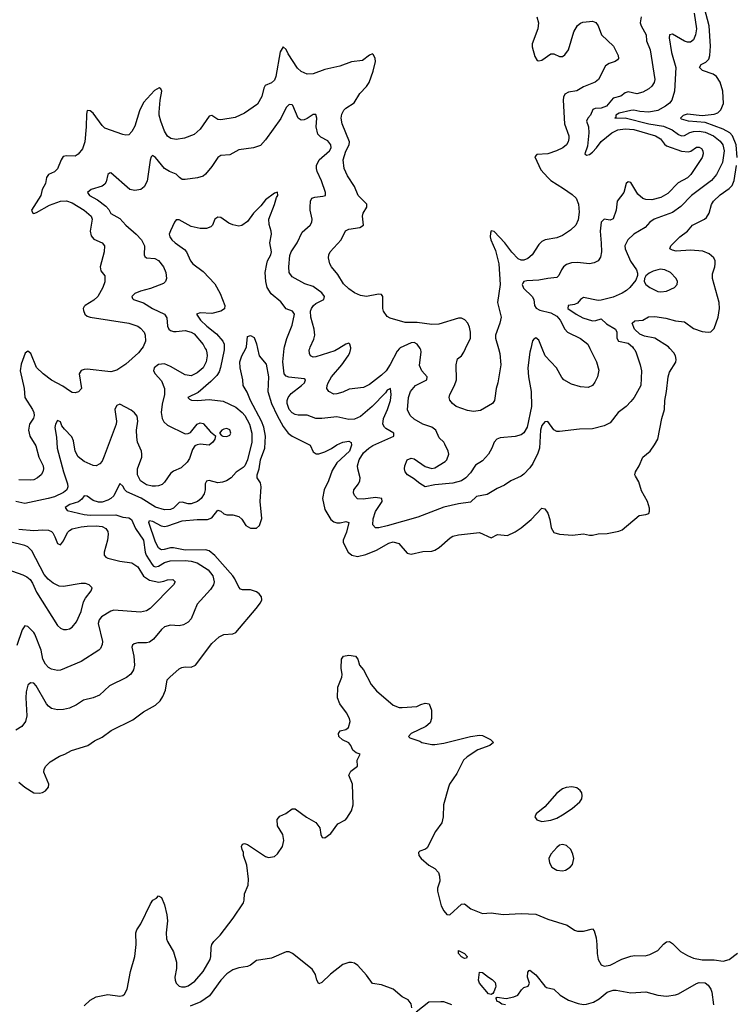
# Model space of a CAD drawing. Header units: inches. Extents: x 1603819 to 1745079, y 385938 to 533966.
# Tile 147 of 256: x 1632596 to 1637419, y 455588 to 462212. Entities that reach past the tile are written whole.
import ezdxf

# ---------------------------------------------------------------- set-up
doc = ezdxf.new("R2010")
doc.units = ezdxf.units.IN
doc.header["$MEASUREMENT"] = 0
doc.layers.add('B6435', color=7, linetype='Continuous')
doc.layers.add('B6436', color=7, linetype='Continuous')

msp = doc.modelspace()

# ---------------------------------------------------------------- linework, layer by layer
at = {"layer": 'B6435', "color": 5}
for points, elevation in [([(1633845.2, 460000), (1633850, 459991.3), (1633855.5, 459970), (1633856.8, 459950), (1633850, 459910.5), (1633830, 459870.2), (1633790, 459835.2), (1633750, 459816), (1633710, 459823.8), (1633610, 459879.8), (1633570, 459895.8), (1633530, 459892.8), (1633502, 459870), (1633496.8, 459850), (1633507.3, 459830), (1633550, 459782.6), (1633569.8, 459730), (1633569.8, 459690), (1633555.2, 459624.8), (1633548.5, 459570), (1633554, 459530), (1633566, 459506), (1633590, 459483.1), (1633710, 459426), (1633730, 459427), (1633745.1, 459434.9), (1633790, 459491.8), (1633810, 459500.9), (1633830, 459496), (1633879.3, 459439.3), (1633913.2, 459413.2), (1633909.3, 459390), (1633896, 459370), (1633870, 459350.6), (1633810, 459355.3), (1633790, 459352.4), (1633775.6, 459344.4), (1633759.1, 459320.9), (1633739.4, 459260.6), (1633724.1, 459235.9), (1633683.5, 459196.5), (1633630, 459175.5), (1633610, 459159.7), (1633570, 459101.1), (1633554.4, 459085.6), (1633530, 459075), (1633510, 459072.8), (1633486.7, 459073.3), (1633450, 459082.2), (1633409.2, 459110), (1633389.2, 459150), (1633389.2, 459190), (1633416.9, 459270), (1633418.9, 459290), (1633414.9, 459310), (1633389.2, 459370), (1633383.4, 459403.4), (1633382.6, 459450), (1633391.5, 459511.5), (1633385.4, 459545.4), (1633368.2, 459568.2), (1633345.6, 459585.6), (1633270, 459624.6), (1633250, 459617.4), (1633239.6, 459600.4), (1633236.8, 459590), (1633247.5, 459510), (1633244.5, 459490), (1633165.1, 459274.9), (1633150, 459243), (1633135.3, 459224.7), (1633110, 459210.4), (1633090, 459212.2), (1633030, 459239.6), (1632990.1, 459270.1), (1632968.1, 459310), (1632958, 459378), (1632945.8, 459405.8), (1632896.7, 459456.7), (1632880.4, 459480.4), (1632870, 459506.8), (1632850, 459514.8), (1632836.2, 459490), (1632831.5, 459468.5), (1632842.8, 459402.8), (1632847, 459330), (1632890.3, 459170), (1632917.5, 459090), (1632919.5, 459070), (1632912.5, 459050), (1632890, 459031), (1632830, 459003.1), (1632787, 458990), (1632630, 458957.4), (1632570, 458970.1)], 360), ([(1633971.3, 460000), (1633971.3, 459990), (1633948.2, 459871.8), (1633937.7, 459842.3), (1633922.3, 459817.7), (1633883.1, 459776.9), (1633796.2, 459703.8), (1633728.3, 459670), (1633738, 459658), (1633751.3, 459651.3), (1633792, 459650), (1633870, 459656.9), (1633964.7, 459644.7), (1634050, 459606), (1634093.7, 459570), (1634110.5, 459550), (1634142.5, 459490), (1634159.1, 459430), (1634157.5, 459370), (1634130, 459250.3), (1634110.3, 459209.7), (1634100.6, 459199.4), (1634053.1, 459166.9), (1634019.1, 459130), (1633988, 459110), (1633960.3, 459099.7), (1633930, 459097), (1633870, 459112.2), (1633852.2, 459107.8), (1633844.6, 459090), (1633844.7, 459050), (1633838.5, 459021.5), (1633818, 458990), (1633792.6, 458970), (1633750, 458954.5), (1633730, 458955.2), (1633690, 458966.5), (1633670, 458963.6), (1633630, 458926.2), (1633610, 458917.1), (1633570, 458914.6), (1633510, 458933.4), (1633414.1, 458994.1), (1633316.3, 459036.3), (1633302.4, 459050), (1633290, 459073.8), (1633270, 459092.7), (1633230.5, 459009.5), (1633210.2, 458989.8), (1633190, 458978.8), (1633150, 458966.2), (1633125.8, 458965.8), (1633090, 458977), (1633050, 459006), (1633030, 459008.9), (1633013.7, 458986.3), (1632992, 458968), (1632934, 458950), (1632901.6, 458930), (1632915.1, 458910), (1633030, 458883.1), (1633070, 458878.8), (1633242.1, 458882.1), (1633290, 458866), (1633330, 458861), (1633347.6, 458850), (1633376.2, 458790), (1633430, 458711), (1633439.9, 458630), (1633447.4, 458610), (1633486.4, 458546.4), (1633496.8, 458536.8), (1633510, 458531.2), (1633530, 458535.8), (1633570, 458560.2), (1633607.5, 458572.5), (1633710, 458574.3), (1633750, 458569.5), (1633790, 458557.5), (1633865, 458510), (1633895.8, 458470), (1633905.1, 458430), (1633901.1, 458410), (1633880.2, 458379.8), (1633790, 458280.3), (1633750, 458180.4), (1633730, 458159.5), (1633698.2, 458141.8), (1633670, 458135.3), (1633610, 458139.5), (1633570, 458126.5), (1633550, 458110.3), (1633496.3, 458043.7), (1633470, 458024.7), (1633450, 458019.7), (1633390, 458019.8), (1633365.9, 458014.1), (1633356, 458004), (1633351.6, 457990), (1633364.6, 457930), (1633368.9, 457870), (1633361.1, 457838.9), (1633344.2, 457810), (1633314.2, 457785.8), (1633199.5, 457730), (1633131.9, 457668.1), (1633091.1, 457648.9), (1633024.7, 457635.3), (1632977.5, 457602.5), (1632930, 457580.9), (1632890, 457571.3), (1632850, 457570.2), (1632810, 457579.1), (1632790, 457592.9), (1632776.5, 457610), (1632706.2, 457730), (1632690, 457748.4), (1632669.4, 457750.6), (1632650, 457734.2), (1632638.9, 457690), (1632636.4, 457650), (1632642.8, 457530), (1632635.8, 457490), (1632610, 457457.3), (1632570, 457431.6)], 340), ([(1633419, 460000), (1633394.8, 459970), (1633310, 459894.6), (1633250, 459854.3), (1633210, 459843.9), (1633050, 459860.6), (1633030, 459859.7), (1633008.9, 459851.1), (1632996.3, 459830), (1633012.7, 459730), (1632992.1, 459707.9), (1632970, 459702), (1632950, 459703.8), (1632930, 459714.9), (1632887.1, 459747.1), (1632810, 459787.9), (1632753.7, 459830), (1632710, 459872.2), (1632670, 459965.5), (1632650, 459983), (1632632.6, 459967.4), (1632606.4, 459893.6), (1632599.5, 459850), (1632626, 459730), (1632629.9, 459670), (1632682.2, 459590), (1632690.5, 459570), (1632692.6, 459550), (1632688.8, 459531.2), (1632661, 459490), (1632654.2, 459450), (1632664.5, 459410), (1632704.7, 459344.7), (1632724.1, 459270), (1632753.3, 459210), (1632756, 459190), (1632752.4, 459170), (1632739.7, 459150), (1632715.6, 459130), (1632690, 459117.3), (1632670, 459113.8), (1632590, 459116.9)], 380), ([(1632590, 457082), (1632630, 457048.5), (1632690, 457010.4), (1632730, 457008.2), (1632750, 457013), (1632770, 457025.5), (1632789.4, 457050), (1632791.5, 457070), (1632758.7, 457150), (1632760.5, 457170), (1632770.9, 457190), (1632800.3, 457219.7), (1632863.4, 457256.6), (1632898.9, 457270), (1632944.7, 457295.3), (1633055.1, 457330), (1633099.1, 457360.9), (1633150, 457386), (1633212.3, 457430), (1633357, 457503), (1633430, 457555.6), (1633510, 457601.5), (1633541.6, 457630), (1633560.1, 457659.9), (1633577.7, 457702.3), (1633587.6, 457770), (1633606, 457790), (1633670, 457844.4), (1633686.5, 457853.5), (1633710, 457858), (1633750, 457857), (1633779.5, 457870), (1633890, 458015.5), (1633939.5, 458060.5), (1633970, 458076.5), (1634030, 458081.3), (1634050, 458090.4), (1634188.3, 458250), (1634216.3, 458290), (1634225.6, 458310), (1634222.4, 458330), (1634207.8, 458350), (1634190, 458363.1), (1634150, 458377.2), (1634095.5, 458375.5), (1634081.9, 458381.9), (1634070, 458394), (1634044.7, 458450), (1634029.4, 458470), (1633910, 458608), (1633870, 458639.1), (1633845.4, 458645.4), (1633710, 458643), (1633630, 458660.1), (1633610, 458659.3), (1633567.3, 458647.3), (1633550, 458645.5), (1633541, 458650), (1633530, 458658.9), (1633510, 458696.8), (1633465.7, 458830), (1633470, 458843), (1633490, 458839), (1633547.8, 458807.8), (1633570, 458803.6), (1633593.1, 458806.9), (1633690, 458840.8), (1633790, 458850.4), (1633859.3, 458850), (1633890, 458860.5), (1633930, 458911.8), (1633950, 458906.5), (1633970, 458887.2), (1633990, 458881.3), (1634030, 458881.6), (1634070, 458869.1), (1634091.6, 458851.6), (1634117.4, 458810), (1634150, 458790.2), (1634190, 458791.5), (1634210.8, 458810), (1634224.6, 458855.4), (1634213.7, 458970), (1634221.8, 459070), (1634215.8, 459095.8), (1634194, 459130), (1634194.9, 459150), (1634207.8, 459190), (1634217.2, 459250), (1634244.9, 459330), (1634249.2, 459410), (1634238.2, 459470), (1634223.3, 459510), (1634149.3, 459650), (1634126.1, 459706.1), (1634099.1, 459750), (1634097, 459790), (1634078.8, 459870), (1634078.6, 459910), (1634090, 459950.4), (1634117.1, 460000)], 320), ([(1634196.6, 460000), (1634207.3, 459950), (1634255.1, 459895.1), (1634271.2, 459810), (1634267, 459710), (1634291.6, 459630), (1634328.5, 459548.5), (1634370, 459474.8), (1634402, 459430), (1634430, 459409.4), (1634550.2, 459350.2), (1634570, 459305.5), (1634591.4, 459291.4), (1634610, 459292), (1634650, 459304.4), (1634693.7, 459326.3), (1634730, 459351.3), (1634770, 459368.8), (1634810, 459376.9), (1634826.8, 459366.8), (1634829.2, 459349.2), (1634816, 459310), (1634731, 459230), (1634699.7, 459180.3), (1634674, 459110), (1634645.1, 459050), (1634633.1, 458990), (1634650, 458916.4), (1634690.1, 458850.1), (1634710, 458834.7), (1634730, 458827.2), (1634753, 458827), (1634790, 458836.9), (1634810.2, 458830.2), (1634795.5, 458764.5), (1634772.7, 458710), (1634774, 458694), (1634807.4, 458630), (1634830.2, 458610.2), (1634870, 458601.8), (1634926.6, 458613.4), (1634997.5, 458642.5), (1635079.5, 458690), (1635110, 458698.3), (1635147.2, 458687.2), (1635203.7, 458623.7), (1635230, 458616.4), (1635310, 458634), (1635370, 458636.9), (1635390, 458642.6), (1635418.9, 458661.1), (1635493, 458727), (1635510, 458736.5), (1635550, 458746.5), (1635690, 458761.3), (1635770, 458726), (1635811.3, 458748.7), (1635878.5, 458741.5), (1635930, 458765.7), (1635970, 458793.7), (1636037.4, 458850), (1636110, 458925.5), (1636130, 458922.4), (1636150, 458892.4), (1636164.6, 458850), (1636173, 458793), (1636190, 458761.6), (1636230, 458750.3), (1636316.6, 458743.4), (1636390, 458753.4), (1636430, 458743.8), (1636450, 458743.8), (1636490, 458753.4), (1636550, 458756.3), (1636629.4, 458770.6), (1636650, 458781), (1636764.1, 458875.9), (1636810, 458882.8), (1636829.2, 458890.8), (1636834.5, 458905.5), (1636834.5, 458925.5), (1636821.6, 458970), (1636781.4, 459041.5), (1636762.7, 459102.7), (1636740.1, 459140.1), (1636736.2, 459150), (1636739.6, 459170), (1636766, 459210), (1636789.5, 459270), (1636838.4, 459310), (1636868.5, 459351.5), (1636889.7, 459390.3), (1636916.8, 459530), (1636935.4, 459590), (1636936.8, 459650), (1636949.8, 459710), (1636961.3, 459810), (1636970, 459841), (1637011.7, 459908.3), (1637013.6, 459926.4), (1637009.7, 459950), (1636999, 459970), (1636972.3, 460000)], 320), ([(1636727.7, 460000), (1636735.9, 459990), (1636745, 459970), (1636772.1, 459890), (1636780.8, 459850), (1636777.3, 459750), (1636731.1, 459670), (1636710, 459642.4), (1636678, 459610), (1636624.2, 459570), (1636570, 459499.3), (1636530, 459480.3), (1636450, 459460.3), (1636362.5, 459457.5), (1636230, 459440.7), (1636210, 459442), (1636190, 459453.4), (1636150, 459508.7), (1636130, 459505.5), (1636110, 459482.3), (1636100.4, 459450), (1636093.3, 459330), (1636083.5, 459296.5), (1636050, 459226.3), (1636030, 459197.7), (1635990, 459155.6), (1635970, 459141.5), (1635900.9, 459110), (1635859.3, 459080.7), (1635810, 459057.7), (1635742.7, 459017.3), (1635670, 459004.9), (1635630, 458966.4), (1635550, 458955.8), (1635450, 458931.5), (1635275.8, 458864.2), (1635070, 458806.2), (1635013.1, 458793.1), (1634990, 458794), (1634973, 458813), (1634973.8, 458853.8), (1634990, 458902.6), (1635036.5, 458970), (1635032.9, 458990), (1634990, 458997.2), (1634907.2, 458987.2), (1634869.3, 458989.3), (1634848.4, 459010), (1634843.1, 459030), (1634844.9, 459050), (1634876, 459090), (1634885.2, 459110), (1634886.7, 459130), (1634871.2, 459190), (1634870.2, 459210.2), (1634881.3, 459250), (1634910, 459297.2), (1634944.7, 459330), (1634972.6, 459347.4), (1635113.7, 459410), (1635113.7, 459430), (1635060.9, 459460.9), (1635050.1, 459470.1), (1635040.2, 459490), (1635045.2, 459530), (1635072.2, 459590), (1635092, 459650), (1635095.4, 459690), (1635091.2, 459731.2), (1635070, 459718.9), (1635058.7, 459701.3), (1634969.1, 459610), (1634890, 459542.5), (1634850, 459523.8), (1634810, 459522), (1634730, 459540.2), (1634628.6, 459528.6), (1634590, 459528.6), (1634530, 459551.1), (1634470, 459551), (1634450, 459555.4), (1634430, 459566.5), (1634410.1, 459590.1), (1634396.8, 459630), (1634396.3, 459650), (1634402.3, 459670), (1634423.2, 459696.8), (1634492.5, 459750), (1634511.7, 459770), (1634520.3, 459790), (1634510, 459796.9), (1634407.5, 459807.5), (1634390, 459814.3), (1634376.9, 459830), (1634367.9, 459910), (1634376.3, 460000)], 340), ([(1634743.7, 460000), (1634716.7, 459983.3), (1634590, 459942.8), (1634570, 459942.3), (1634553.4, 459950), (1634546, 459966), (1634544.9, 459990), (1634547.6, 460000)], 360), ([(1635153, 460000), (1635137.5, 459982.5), (1635090, 459891.3), (1635061.7, 459850), (1635030, 459819.4), (1634950, 459757.1), (1634910, 459738.5), (1634814.2, 459725.8), (1634770, 459705.4), (1634730, 459694), (1634710, 459693.4), (1634675.5, 459710), (1634663.7, 459730), (1634665.2, 459750), (1634671.5, 459770), (1634694, 459810), (1634764.6, 459890), (1634807.6, 459950), (1634817.4, 459970), (1634823.5, 460000)], 360), ([(1636035.6, 460000), (1636030, 459976), (1636015.4, 459870), (1636019.4, 459810), (1636038.3, 459710), (1636041, 459610), (1636010.5, 459470), (1635990, 459433.4), (1635970, 459420.2), (1635931.4, 459408.6), (1635830, 459398), (1635806.6, 459390), (1635788.7, 459370), (1635774.4, 459330), (1635751.4, 459288.6), (1635710, 459244), (1635663.8, 459216.2), (1635630, 459163.7), (1635598, 459130), (1635570, 459109.1), (1635510, 459092.9), (1635390, 459083.8), (1635324.7, 459070), (1635290, 459090.7), (1635246.1, 459126.1), (1635204.9, 459150), (1635190.6, 459170), (1635186, 459190), (1635188, 459210), (1635204, 459250), (1635230, 459262), (1635250, 459256.9), (1635325.7, 459205.7), (1635370, 459193.3), (1635390, 459196.9), (1635460.5, 459239.5), (1635470.4, 459250), (1635483.1, 459290), (1635479.5, 459310), (1635457.3, 459357.3), (1635450.2, 459370.2), (1635419.9, 459399.9), (1635396.5, 459450), (1635370.4, 459470), (1635310.1, 459490.1), (1635250, 459524.7), (1635223.6, 459550), (1635206.4, 459586.4), (1635211.8, 459670), (1635226.7, 459710), (1635259.2, 459750), (1635336.1, 459790), (1635337.2, 459810), (1635302.3, 459850), (1635285.7, 459885.7), (1635298, 459978), (1635296.4, 459990), (1635290.3, 460000)], 360), ([(1635817.6, 460000), (1635826.9, 459966.9), (1635833.6, 459890), (1635814.2, 459770), (1635802.3, 459730), (1635794.6, 459665.4), (1635790.9, 459649.1), (1635777, 459630), (1635698, 459582), (1635650, 459576), (1635610, 459583.2), (1635533.4, 459610), (1635508.2, 459630), (1635491.7, 459651.7), (1635487.2, 459670), (1635490.3, 459690), (1635523.2, 459750), (1635535.2, 459790), (1635534, 459890), (1635539.3, 459920.7), (1635543.1, 459930), (1635570, 459951.6), (1635585.7, 459974.3), (1635597.3, 460000)], 380), ([(1636434, 460000), (1636478.7, 459910), (1636493.2, 459853.2), (1636484.8, 459810), (1636467.2, 459772.8), (1636450, 459750.4), (1636422, 459738), (1636370, 459742.3), (1636310, 459760.8), (1636258, 459790), (1636244.8, 459804.8), (1636208.2, 459870), (1636133, 459950), (1636112.7, 460000)], 360), ([(1632590, 458784), (1632690, 458775.2), (1632750, 458779.9), (1632790, 458777.9), (1632809.4, 458769.4), (1632818.9, 458758.9), (1632833.4, 458733.4), (1632850, 458687.3), (1632870, 458678.3), (1632890, 458705.7), (1632918.2, 458761.8), (1632930, 458775.4), (1632950, 458786.3), (1633010, 458801), (1633050, 458805.3), (1633110, 458807.5), (1633150, 458801.8), (1633175.8, 458790), (1633188.7, 458770), (1633191.4, 458751.4), (1633187.1, 458710), (1633163.9, 458630), (1633164.4, 458610), (1633176.6, 458596.6), (1633190, 458588.9), (1633270, 458569.8), (1633350, 458559.1), (1633390, 458531.9), (1633430, 458468.7), (1633470, 458442.1), (1633531.3, 458428.7), (1633566.3, 458433.7), (1633590, 458443.6), (1633626, 458446), (1633641.2, 458430), (1633631.8, 458410), (1633472.9, 458250), (1633450, 458234.2), (1633410, 458225.8), (1633230, 458240.2), (1633210, 458232.9), (1633145.4, 458194.6), (1633130, 458175.3), (1633125, 458150), (1633153.5, 458030), (1633151.5, 458008.5), (1633138.7, 457981.3), (1633127.8, 457970), (1633010, 457894.2), (1632870, 457836.5), (1632850, 457834.7), (1632810, 457843.1), (1632790, 457854.9), (1632770, 457877), (1632752.2, 457910), (1632739.3, 457970), (1632697.2, 458077.2), (1632690, 458090.3), (1632650, 458128.9), (1632630, 458133.7), (1632611.6, 458108.4), (1632576.9, 458003.1)], 360), ([(1632510, 458516.5), (1632616.5, 458476.5), (1632643.2, 458463.2), (1632665.4, 458445.4), (1632682.3, 458422.3), (1632710, 458360.7), (1632850, 458137.6), (1632870, 458119.5), (1632890, 458110.3), (1632910, 458108.7), (1632930, 458114), (1632950, 458126.4), (1632978.3, 458161.7), (1633008.6, 458230), (1633025, 458295), (1633039.3, 458320.7), (1633078, 458370), (1633082.7, 458390), (1633064, 458410), (1633038, 458418), (1633010, 458418.3), (1632890, 458398), (1632861.8, 458401.8), (1632820.5, 458420.5), (1632787.2, 458447.2), (1632760.7, 458480.7), (1632678.6, 458638.6), (1632650, 458665.7), (1632630, 458675.8), (1632530, 458698.7)], 380), ([(1633030, 455579.1), (1633070, 455616.2), (1633110, 455638), (1633190, 455653.5), (1633270, 455642.9), (1633290, 455648.2), (1633302.3, 455657.7), (1633319.5, 455690), (1633341.4, 455810), (1633369.8, 455910), (1633379.1, 455990), (1633377, 456070), (1633383.7, 456090), (1633411.2, 456128.8), (1633475.9, 456264.1), (1633492.1, 456287.9), (1633516.6, 456303.4), (1633530, 456318), (1633550, 456306), (1633570, 456258), (1633586.4, 456190), (1633590.3, 456150.3), (1633580.8, 456070), (1633583.2, 456030), (1633590.3, 456010), (1633630, 455941.6), (1633651.2, 455871.2), (1633651.7, 455830), (1633641, 455770), (1633642, 455750), (1633649.4, 455730), (1633670, 455710.2), (1633685.2, 455705.2), (1633710, 455705.4), (1633730, 455713), (1633774.8, 455745.2), (1633831.5, 455808.5), (1633877.3, 455890), (1633883.1, 455910), (1633884.6, 455970), (1633889.2, 455990.8), (1633901.5, 456010), (1633946, 456054), (1634032.7, 456167.3), (1634101.2, 456270), (1634107.1, 456290), (1634108.3, 456331.7), (1634133, 456390), (1634136, 456430), (1634124.5, 456524.5), (1634102.9, 456590), (1634102, 456610), (1634092.3, 456630), (1634089.3, 456650.7), (1634094.6, 456665.4), (1634109.4, 456670.6), (1634130, 456663), (1634250, 456582.4), (1634270, 456575.5), (1634310, 456582), (1634330, 456600.7), (1634363.6, 456650), (1634374.7, 456690), (1634367.3, 456730), (1634331.8, 456790), (1634328, 456832), (1634346.2, 456853.8), (1634387.2, 456872.8), (1634430, 456902.8), (1634450, 456902.8), (1634526.2, 456846.2), (1634590, 456811), (1634615.5, 456775.5), (1634622, 456730), (1634630.8, 456710.8), (1634634, 456710), (1634650, 456708.5), (1634690, 456737.1), (1634738, 456802), (1634788.7, 456830), (1634798.6, 456841.4), (1634829.5, 456890.5), (1634839.5, 456930), (1634835.8, 457070), (1634811.6, 457130), (1634823.5, 457156.5), (1634868.7, 457190), (1634868, 457230), (1634888, 457270), (1634860.9, 457280.9), (1634837.5, 457297.5), (1634824.5, 457330), (1634810, 457346.6), (1634768.1, 457368.1), (1634742.7, 457390), (1634741.2, 457410), (1634752.5, 457427.5), (1634790, 457437.1), (1634809.7, 457450.3), (1634819.8, 457490), (1634815.3, 457510), (1634796.4, 457550), (1634749.7, 457610), (1634735.6, 457650), (1634738, 457722), (1634765.1, 457790), (1634766.8, 457806.8), (1634759.3, 457850), (1634761.3, 457910), (1634776.2, 457930), (1634810, 457937.8), (1634856.3, 457930), (1634872.4, 457910), (1634882.4, 457870), (1634910, 457838), (1634960.3, 457740.3), (1634997.6, 457697.6), (1635110, 457601), (1635150, 457584.7), (1635170, 457584.7), (1635269, 457591), (1635294.6, 457605.4), (1635325.2, 457614.8), (1635351.3, 457610), (1635367.1, 457567.1), (1635368.1, 457548.1), (1635367.6, 457510), (1635357.8, 457482.2), (1635330, 457457.4), (1635231.3, 457410), (1635212, 457390), (1635221, 457381), (1635290, 457358), (1635302, 457350), (1635370, 457336.3), (1635390, 457336.4), (1635450, 457344.7), (1635630, 457390.2), (1635690, 457399.5), (1635710, 457397.6), (1635764, 457370), (1635785.5, 457350), (1635760.7, 457330), (1635679.7, 457300.3), (1635607.2, 457252.8), (1635583.1, 457230), (1635538.5, 457141.5), (1635488.5, 457070), (1635481.3, 457050), (1635448.8, 456930), (1635445.2, 456850), (1635436.5, 456810), (1635395.3, 456750), (1635338.6, 456641.4), (1635327.7, 456632.3), (1635290, 456619.5), (1635279.1, 456610), (1635282.4, 456590), (1635298, 456570), (1635350, 456525.5), (1635390, 456502), (1635415.2, 456475.2), (1635422, 456450), (1635423.1, 456416.9), (1635406.8, 456370), (1635406.8, 456350), (1635433.5, 456250), (1635450, 456217.4), (1635470, 456193.1), (1635490.7, 456189.3), (1635570, 456261.7), (1635590, 456263.7), (1635631.1, 456231.1), (1635710, 456199.7), (1635770, 456204.6), (1635850, 456192.7), (1635970, 456198.9), (1636070, 456194.4), (1636150, 456162), (1636281.6, 456121.6), (1636330, 456087.2), (1636350, 456080.3), (1636390, 456080.2), (1636450, 456096.4), (1636462.6, 456082.6), (1636475.2, 456035.2), (1636481.2, 455990), (1636481.9, 455930), (1636490.1, 455890.1), (1636510, 455853.4), (1636530, 455844.4), (1636570, 455851.1), (1636648.5, 455891.5), (1636710, 455913.3), (1636737, 455917), (1636804.7, 455915.3), (1636837.5, 455922.5), (1636890, 455950.3), (1636930, 455993.7), (1636950, 456008.7), (1636970, 456010.3), (1636990, 455997), (1637043.4, 455943.4), (1637090, 455916), (1637130, 455899.6), (1637190, 455887.9), (1637270, 455887.9), (1637330, 455879.5), (1637370, 455890.4), (1637426.7, 455933.3)], 280), ([(1635235.8, 455564.2), (1635230.9, 455590.9), (1635210, 455618), (1635170, 455639.5), (1635109.4, 455690), (1635030, 455718.4), (1634970, 455728.2), (1634930, 455784.4), (1634871.4, 455850), (1634850, 455864.1), (1634830, 455870.4), (1634810, 455870.4), (1634770, 455855.2), (1634688.6, 455791.4), (1634630, 455736.1), (1634610, 455725.7), (1634596.5, 455750), (1634587.5, 455790), (1634564.5, 455824.5), (1634431.2, 455931.2), (1634410, 455940.5), (1634390, 455941.3), (1634290, 455898.5), (1634190, 455882.7), (1634150, 455851.4), (1634130, 455842.8), (1634070, 455834.7), (1634030, 455820.1), (1633990, 455792.8), (1633948.8, 455751.2), (1633873.7, 455646.3), (1633815.7, 455604.3), (1633743.8, 455576.2)], 280), ([(1635865.7, 455585.7), (1635840.9, 455590), (1635823.8, 455603.8), (1635807, 455610), (1635805.2, 455625.2), (1635798, 455630), (1635810, 455636), (1635870, 455627.7), (1635922, 455638), (1635948, 455650), (1635973.2, 455686.8), (1635990, 455702), (1636018, 455710), (1636028, 455730), (1636014, 455770), (1636015.3, 455804.7), (1636024, 455816), (1636030, 455818), (1636070, 455786), (1636130, 455711), (1636142.5, 455702.5), (1636190, 455690.8), (1636234, 455650), (1636290, 455616.3), (1636354.2, 455594.2), (1636390, 455588.2), (1636411.5, 455588.5), (1636457.4, 455602.6), (1636495.1, 455624.9), (1636549.6, 455670), (1636590, 455684.4), (1636610, 455684.4), (1636710, 455665.7), (1636810, 455671.4), (1636890, 455648.9), (1636950, 455643.7), (1637010, 455651.6), (1637030, 455659), (1637150, 455728.1), (1637170, 455735.4), (1637210, 455733.6), (1637230, 455717.6), (1637247.6, 455690), (1637254.2, 455670), (1637264.9, 455584.9)], 260), ([(1635504.8, 455584.8), (1635450, 455604.2), (1635430, 455605.6), (1635350, 455603.8), (1635264.3, 455535.7)], 280)]:
    msp.add_lwpolyline(points, dxfattribs=dict(at, elevation=elevation))
for points, elevation in [([(1633990, 459461.3), (1633970, 459457.4), (1633956.3, 459450), (1633941, 459430), (1633953.7, 459413.7), (1633962, 459410), (1633990, 459408.9), (1634010, 459418), (1634018, 459430), (1634010, 459453)], 360), ([(1636311.7, 457051.7), (1636272.9, 457047.1), (1636250, 457037.4), (1636210, 457007.9), (1636130, 456917.4), (1636072.7, 456870), (1636063, 456850), (1636076.3, 456830), (1636110, 456818), (1636170, 456827.7), (1636210, 456841.4), (1636250, 456862.3), (1636314, 456906), (1636366.1, 456950), (1636378.9, 456970), (1636382.5, 456990), (1636378.5, 457010), (1636367.7, 457027.7), (1636344.8, 457044.8)], 320), ([(1636250, 456664.4), (1636230, 456658), (1636210, 456644.2), (1636170, 456598.5), (1636157.5, 456570), (1636161.2, 456541.2), (1636178.4, 456510), (1636210, 456490.3), (1636250, 456487.2), (1636270, 456491.7), (1636300.5, 456510), (1636316.3, 456530), (1636325.7, 456570), (1636319.3, 456599.3), (1636305.1, 456630), (1636275.7, 456655.7)], 320), ([(1635590, 455896), (1635570, 455907.6), (1635550, 455929.6), (1635549.8, 455950.2), (1635590.2, 455930.2), (1635606.8, 455910), (1635602, 455898)], 260), ([(1635770, 455655.3), (1635750, 455659), (1635691.6, 455730), (1635684.2, 455750), (1635690, 455804.7), (1635710, 455802), (1635750, 455770.4), (1635776.2, 455756.2), (1635795.6, 455735.6), (1635800.5, 455710), (1635798, 455702), (1635787.7, 455672.3), (1635779.8, 455660.2)], 260)]:
    msp.add_lwpolyline(points, close=True, dxfattribs=dict(at, elevation=elevation))
at = {"layer": 'B6436', "color": 5}
for points, elevation in [([(1637136, 462256), (1637151.1, 462150), (1637144.6, 462110), (1637130, 462075.8), (1637110, 462061.3), (1637090, 462059.7), (1637070, 462066.1), (1636990, 462115.2), (1636968.9, 462110), (1636967.6, 462090), (1636983.4, 461990), (1637012, 461890), (1637003.1, 461730), (1636985.6, 461670), (1636968.7, 461650), (1636941.6, 461630), (1636890, 461600.1), (1636830, 461589.3), (1636770, 461593.9), (1636730, 461602.5), (1636710, 461600.6), (1636630, 461581.8), (1636609, 461570), (1636607.1, 461552.9), (1636601.2, 461550), (1636670, 461552.3), (1636830, 461511.2), (1636930, 461495.9), (1636987.9, 461470), (1637030, 461438.8), (1637050, 461430.9), (1637070, 461433.6), (1637107.2, 461452.8), (1637130, 461458.7), (1637170, 461461.9), (1637210, 461455.2), (1637264.5, 461430), (1637310, 461395.2), (1637328, 461370), (1637337.5, 461330), (1637326.4, 461250), (1637285.4, 461170), (1637253, 461130), (1637117.8, 461030), (1637044.7, 460955.3), (1636990, 460915.3), (1636865.1, 460870), (1636836.9, 460850), (1636805.6, 460814.4), (1636730, 460768), (1636688.7, 460730), (1636668.4, 460690), (1636669.8, 460670), (1636706.4, 460586.4), (1636747, 460530), (1636753.6, 460506.4), (1636754, 460490), (1636741.6, 460458.4), (1636702, 460410), (1636679.7, 460390), (1636650, 460372.1), (1636590, 460346), (1636510, 460324.3), (1636490, 460322.9), (1636390, 460343.6), (1636370, 460330.3), (1636350, 460305.4), (1636330, 460296), (1636286.6, 460290), (1636285.7, 460270), (1636340.7, 460230), (1636385.4, 460205.4), (1636450, 460186.1), (1636472.9, 460187.1), (1636510, 460198.9), (1636545.3, 460165.3), (1636605.6, 460130), (1636614.5, 460110), (1636613.8, 460070), (1636627.1, 460050), (1636690, 460035), (1636719.4, 460010), (1636727.7, 460000)], 340), ([(1637423.9, 461283.9), (1637417.7, 461370), (1637394.1, 461430), (1637376.2, 461450), (1637330, 461475.4), (1637210, 461520.7), (1637098, 461530), (1637050, 461542.4), (1637043, 461550), (1637064, 461570), (1637090, 461579.4), (1637190, 461568.2), (1637270, 461576.9), (1637294.8, 461585.2), (1637314.8, 461605.2), (1637332.7, 461647.3), (1637328.1, 461730), (1637310.3, 461790.3), (1637284.8, 461830), (1637264.1, 461844.1), (1637192.1, 461870), (1637170.9, 461890), (1637182, 461910), (1637213.9, 461926.1), (1637233.5, 461946.5), (1637241.2, 461970), (1637246.3, 462033.7), (1637235.5, 462170), (1637204.2, 462290)], 320), ([(1636077.4, 462230), (1636088.4, 462190), (1636083.5, 462150), (1636044.2, 462050), (1636044.2, 462030), (1636064, 461964), (1636078, 461938), (1636090, 461934), (1636110, 461938.7), (1636170, 461982.4), (1636190, 461982.9), (1636230, 461965.1), (1636250, 461965.1), (1636265.5, 461974.5), (1636290.2, 462009.8), (1636326, 462130), (1636350, 462171.8), (1636370, 462187.6), (1636386.1, 462193.9), (1636430, 462199.6), (1636450, 462200.7), (1636473.3, 462193.3), (1636489.7, 462169.7), (1636511.8, 462110), (1636593.5, 462033.5), (1636623.7, 461970), (1636626, 461950), (1636619.1, 461940.9), (1636604, 461930), (1636562.5, 461917.5), (1636539.4, 461900.6), (1636492.3, 461810), (1636470, 461791.8), (1636390, 461760.3), (1636346.2, 461733.8), (1636290, 461724.2), (1636264.5, 461710), (1636255.8, 461690), (1636254, 461670), (1636262.5, 461510), (1636290.9, 461430), (1636291.9, 461411.9), (1636287.3, 461390), (1636275.1, 461370), (1636251.2, 461350), (1636209.6, 461330), (1636150, 461309.5), (1636075.4, 461304.6), (1636062.6, 461290), (1636102.5, 461202.5), (1636149.6, 461150), (1636169.8, 461129.8), (1636256.5, 461076.5), (1636314.8, 461034.8), (1636341, 461010), (1636357.7, 460970), (1636362.3, 460917.7), (1636354.3, 460865.7), (1636338.3, 460830), (1636303.7, 460796.3), (1636250, 460759.7), (1636210, 460744.5), (1636133.2, 460730), (1636110, 460719.6), (1636090, 460698.4), (1636045.6, 460630), (1636014.9, 460605.1), (1635990, 460594.8), (1635970, 460593.4), (1635950, 460602.3), (1635908.1, 460648.1), (1635861.7, 460710), (1635790, 460787.4), (1635770, 460790.7), (1635764.5, 460775.5), (1635762.7, 460750), (1635767.4, 460730), (1635798.9, 460658.9), (1635821.1, 460570), (1635830.4, 460429.6), (1635810.9, 460310), (1635836.3, 460210), (1635827.8, 460170), (1635799.1, 460090), (1635798, 460070), (1635817.6, 460000)], 380), ([(1636777.7, 462230), (1636772.9, 462190), (1636777.6, 462170), (1636811.7, 462110), (1636815.3, 462070), (1636838.3, 462010), (1636870.7, 461810), (1636865.8, 461790), (1636850, 461764.9), (1636830, 461746.9), (1636790, 461723.2), (1636750, 461712.6), (1636690, 461725.4), (1636670, 461720.6), (1636642.1, 461697.9), (1636590, 461682.8), (1636544.8, 461630), (1636510, 461617.3), (1636470, 461613.9), (1636452.3, 461607.7), (1636437, 461570), (1636418.9, 461550), (1636411.2, 461530), (1636424.2, 461490), (1636426.1, 461450), (1636418.1, 461361.9), (1636399.8, 461310), (1636410, 461300.7), (1636430, 461305.9), (1636450, 461319.9), (1636479.1, 461350), (1636510, 461392.6), (1636580.7, 461450), (1636622.4, 461470), (1636670, 461477.6), (1636730, 461472.6), (1636875.4, 461430), (1636909.8, 461410), (1636935, 461375), (1636950, 461362.2), (1637050, 461327.7), (1637096.6, 461323.4), (1637111.8, 461328.2), (1637150, 461354), (1637170, 461354.8), (1637184.5, 461344.5), (1637194.2, 461330), (1637196.5, 461310), (1637190, 461284.4), (1637113.6, 461170), (1637090, 461148.5), (1637026.8, 461113.2), (1636957.6, 461042.4), (1636910, 461015.7), (1636850, 460999.8), (1636810, 461003), (1636790, 461009.4), (1636757, 461037), (1636710, 461116.3), (1636690, 461120.4), (1636677, 461110), (1636661.5, 461050), (1636617.4, 460990), (1636609.7, 460930), (1636590, 460872.7), (1636570, 460864), (1636530, 460868.9), (1636509.9, 460850.1), (1636502.5, 460790), (1636510.5, 460709.5), (1636510.7, 460649.3), (1636505.4, 460614.6), (1636489.7, 460590.3), (1636463.1, 460576.9), (1636430, 460570.3), (1636350, 460578.3), (1636310, 460576.5), (1636276.1, 460563.9), (1636256.3, 460550), (1636242, 460530), (1636225.1, 460490), (1636210, 460477.6), (1636151.4, 460471.4), (1636090, 460458.5), (1636010, 460455.6), (1635989.6, 460450), (1635981.1, 460438.9), (1635977.8, 460430), (1635986.7, 460406.7), (1636045.7, 460350), (1636055.1, 460330), (1636060.5, 460290), (1636071.7, 460271.7), (1636097.3, 460257.3), (1636170, 460238.8), (1636210, 460216.7), (1636234.2, 460190), (1636265.3, 460130), (1636283.5, 460110), (1636370, 460068), (1636419.2, 460030), (1636434, 460000)], 360), ([(1635597.3, 460000), (1635628.9, 460070), (1635630.2, 460110), (1635622.6, 460142.6), (1635611.6, 460170), (1635592.6, 460192.6), (1635570, 460204.6), (1635550, 460204.6), (1635415.9, 460164.1), (1635370, 460160.9), (1635270, 460174.2), (1635190, 460174.7), (1635090, 460202.8), (1635070, 460214.6), (1635043.6, 460250), (1635039.1, 460270), (1635039.5, 460350), (1635030, 460363.8), (1635010, 460365.7), (1634930, 460350.2), (1634890, 460356.5), (1634850, 460374.9), (1634810, 460402), (1634775.1, 460435.1), (1634737, 460497), (1634694.6, 460550), (1634684, 460570), (1634674.6, 460610), (1634676.9, 460630), (1634686.3, 460650), (1634760.3, 460730), (1634789, 460791), (1634810, 460802.4), (1634885.8, 460814.2), (1634910.3, 460830), (1634903.2, 460890), (1634907.9, 460910), (1634932.9, 460950), (1634933.1, 460970), (1634872.9, 461030), (1634849, 461090), (1634801.5, 461161.5), (1634780.6, 461210), (1634774, 461270), (1634791.7, 461328.3), (1634814.4, 461370), (1634815.4, 461390), (1634767.1, 461510), (1634760.2, 461550), (1634764.3, 461575.7), (1634777.2, 461602.8), (1634790, 461616.3), (1634847.9, 461652.1), (1634885.3, 461714.7), (1634930, 461763.1), (1634948.3, 461790), (1634975.6, 461864.4), (1634990.2, 461930), (1634988.7, 461950), (1634976, 461976), (1634970, 461982), (1634950, 461973.4), (1634903, 461937), (1634830, 461927.1), (1634750, 461899.3), (1634650, 461876.3), (1634570, 461847.2), (1634530, 461845.4), (1634490, 461863.7), (1634466.1, 461886.1), (1634401.9, 461981.9), (1634390, 462010.4), (1634370, 462028), (1634350, 461994.8), (1634319.5, 461830), (1634310, 461805.3), (1634290, 461786), (1634248.7, 461770), (1634238.6, 461750), (1634225, 461695), (1634195.5, 461644.5), (1634110, 461583.2), (1634045.3, 461554.7), (1633950, 461537.2), (1633930, 461540.6), (1633890, 461567.7), (1633870, 461562), (1633810, 461475.6), (1633770, 461440.2), (1633705.6, 461414.4), (1633650, 461406.2), (1633612.6, 461412.6), (1633590, 461427.7), (1633570, 461462.4), (1633545.5, 461530), (1633535.1, 461570), (1633534.6, 461590), (1633541, 461670), (1633551.9, 461731.9), (1633546.4, 461746.4), (1633533.9, 461753.9), (1633503.6, 461736.4), (1633430, 461654.3), (1633401.9, 461598.1), (1633370, 461496.4), (1633350, 461460.5), (1633330, 461438), (1633310, 461434.4), (1633290, 461439.5), (1633170, 461481.2), (1633150, 461499.6), (1633090, 461582.4), (1633070, 461598.9), (1633050, 461600.7), (1633044.4, 461575.6), (1633044.1, 461490), (1633035.3, 461390), (1633017.8, 461342.2), (1632990, 461308), (1632970, 461294), (1632910, 461296), (1632888.7, 461291.3), (1632874.3, 461270), (1632850, 461208.8), (1632830, 461189.1), (1632790.7, 461169.3), (1632776.8, 461150), (1632768.7, 461110), (1632747.6, 461070), (1632738, 461030), (1632674.3, 460930), (1632683.7, 460910), (1632690, 460907.4), (1632710, 460914.2), (1632796.8, 460963.2), (1632870, 460990.5), (1632910, 460992.5), (1632950, 460980.2), (1633030.9, 460930), (1633076.1, 460890), (1633083.5, 460870), (1633069.3, 460790), (1633076.8, 460756.8), (1633095.9, 460735.9), (1633152, 460710), (1633166, 460690), (1633164.4, 460650), (1633136.4, 460550), (1633142, 460522), (1633168.1, 460488.1), (1633168.1, 460448.1), (1633154.8, 460410), (1633121.5, 460350), (1633094.5, 460325.5), (1633036.9, 460290), (1633030, 460281.6), (1633023.9, 460270), (1633024.5, 460255.5), (1633033.7, 460230), (1633050, 460216.4), (1633069.9, 460209.9), (1633330.6, 460170.6), (1633390, 460151.1), (1633410, 460136.9), (1633432.6, 460110), (1633439.7, 460090), (1633442.3, 460050), (1633427.1, 460010), (1633419, 460000)], 380), ([(1634547.6, 460000), (1634550, 460009), (1634576.3, 460063.7), (1634581.2, 460090), (1634577.7, 460130), (1634555, 460210), (1634553.2, 460250), (1634559.5, 460270), (1634574.1, 460290), (1634590, 460302.9), (1634641.8, 460330), (1634646.8, 460350), (1634630, 460373.9), (1634570, 460416.3), (1634514.2, 460434.2), (1634430, 460481.1), (1634410.3, 460510), (1634407.1, 460550), (1634415.1, 460624.9), (1634423.2, 460650), (1634464.4, 460710), (1634496.8, 460783.2), (1634550.3, 460830), (1634561.5, 460850), (1634563.6, 460870), (1634550.5, 460929.5), (1634550.4, 460950), (1634552.4, 460990), (1634561.6, 461010), (1634581.5, 461018.5), (1634636.5, 461023.5), (1634653.7, 461030), (1634653.2, 461050), (1634627.2, 461127.2), (1634597.1, 461190), (1634592.4, 461210), (1634594, 461230), (1634611.8, 461270), (1634680.7, 461330), (1634692.2, 461350), (1634690.2, 461370), (1634670, 461395.8), (1634621.9, 461421.9), (1634602.5, 461442.5), (1634590.9, 461490), (1634595.6, 461550), (1634590, 461574), (1634570, 461573.7), (1634530, 461547.4), (1634510, 461538.7), (1634490, 461536.4), (1634469.3, 461549.3), (1634434.3, 461634.3), (1634430, 461639.5), (1634410, 461640.3), (1634390, 461621.6), (1634352.6, 461547.4), (1634250, 461402.4), (1634215.5, 461364.5), (1634170.5, 461350.5), (1634070, 461337), (1634010, 461302.6), (1633950, 461298.4), (1633930, 461283.8), (1633890, 461223.1), (1633847.5, 461172.5), (1633830, 461160.2), (1633792.9, 461147.1), (1633710, 461135.9), (1633690, 461137.3), (1633670.4, 461150), (1633650, 461171.6), (1633603.8, 461190), (1633570, 461211.6), (1633510, 461284.9), (1633490, 461297), (1633480.7, 461290), (1633473, 461267), (1633454.4, 461125.6), (1633433.3, 461086.7), (1633410.7, 461069.3), (1633370, 461061.6), (1633337.6, 461070), (1633210, 461182.4), (1633201.1, 461178.9), (1633190, 461170.7), (1633178.3, 461121.7), (1633170, 461105.7), (1633150, 461091.4), (1633077.2, 461070), (1633052.3, 461050), (1633065.6, 461030), (1633119.4, 460999.4), (1633176.3, 460956.3), (1633195, 460935), (1633210, 460908.3), (1633270, 460874), (1633310, 460829.2), (1633380.2, 460770), (1633415.5, 460730), (1633435.9, 460690), (1633434, 460630), (1633438.9, 460618.9), (1633449.9, 460609.9), (1633504.4, 460604.4), (1633530, 460591.5), (1633564.4, 460550), (1633579.8, 460510), (1633583.5, 460470), (1633576.2, 460450), (1633563.3, 460436.7), (1633476.6, 460403.4), (1633410, 460386.3), (1633370, 460370.9), (1633349.7, 460350), (1633355.8, 460335.8), (1633360.9, 460330), (1633430, 460307), (1633490, 460267.9), (1633569.8, 460230), (1633585.6, 460205.6), (1633590.6, 460150), (1633600.3, 460130), (1633610, 460121.6), (1633630, 460114.9), (1633650, 460114.7), (1633710, 460121.5), (1633750, 460110.6), (1633770, 460097.7), (1633830, 460027.3), (1633845.2, 460000)], 360), ([(1636972.3, 460000), (1636963.4, 460010), (1636870, 460068.4), (1636801.9, 460081.9), (1636770, 460096.4), (1636734.7, 460130), (1636717.3, 460170), (1636734.9, 460185.1), (1636788.8, 460191.2), (1636827.3, 460212.7), (1636870, 460215.1), (1636943.7, 460203.7), (1637010, 460185.9), (1637070, 460179.3), (1637130, 460135), (1637190, 460115.2), (1637230, 460109.3), (1637247.9, 460112.1), (1637270, 460134), (1637297.2, 460210), (1637306.3, 460270), (1637302.5, 460310), (1637259.1, 460470), (1637258.9, 460501.1), (1637275.2, 460550), (1637277.3, 460570), (1637275.6, 460590), (1637266.8, 460610), (1637236.7, 460636.7), (1637194.5, 460654.5), (1637110, 460661.1), (1637014.8, 460654.8), (1636990, 460660.3), (1636971.6, 460670), (1636978.9, 460690), (1637038.5, 460750), (1637091.5, 460790), (1637124.7, 460830), (1637205.1, 460870), (1637218.8, 460881.2), (1637236.2, 460910), (1637251.2, 460968.8), (1637266.4, 460990), (1637310, 461032.7), (1637370, 461075.8), (1637390, 461096.2), (1637403.9, 461130), (1637420.4, 461230)], 320), ([(1634376.3, 460000), (1634377.2, 460010), (1634393.2, 460066.8), (1634430, 460157.6), (1634445.2, 460230), (1634431, 460251), (1634390, 460266.3), (1634353.6, 460313.6), (1634287.7, 460367.7), (1634261.5, 460410), (1634252.1, 460450), (1634248.7, 460510), (1634258.4, 460570), (1634263.7, 460590), (1634285.9, 460630), (1634289.5, 460650), (1634280.1, 460710), (1634290.2, 460770), (1634289.1, 460789.1), (1634274.2, 460834.2), (1634272.7, 460870), (1634310, 460967.6), (1634323.4, 461016.6), (1634332.4, 461030), (1634330, 461050.8), (1634310, 461044.9), (1634250, 461000.4), (1634219.9, 460960.1), (1634169.7, 460910), (1634130, 460853.7), (1634090, 460826.4), (1634070, 460822.4), (1634030, 460831.8), (1634003.8, 460843.8), (1633950, 460880.5), (1633930, 460883), (1633910, 460870.6), (1633893.6, 460830), (1633881.3, 460818.7), (1633852.3, 460807.7), (1633810, 460806), (1633750, 460820.7), (1633670, 460864.4), (1633650, 460866), (1633637.2, 460850), (1633610, 460792), (1633602.7, 460770), (1633606, 460750), (1633619.5, 460730), (1633642.9, 460710), (1633706, 460666), (1633718.4, 460650), (1633745.7, 460590), (1633761.1, 460570), (1633830, 460518.5), (1633910, 460434.2), (1633945.8, 460370), (1633976.4, 460290), (1633973.3, 460266.7), (1633949.2, 460250), (1633890, 460234.7), (1633810, 460240.2), (1633785.6, 460230), (1633812.7, 460190), (1633854.7, 460150), (1633919.4, 460099.4), (1633963.2, 460050), (1633971.4, 460030), (1633971.3, 460000)], 340), ([(1634117.1, 460000), (1634122.6, 460010), (1634130, 460080.7), (1634150, 460086.4), (1634173.4, 460073.4), (1634190, 460031), (1634196.6, 460000)], 320), ([(1636112.7, 460000), (1636090, 460056), (1636070, 460070.8), (1636056.5, 460063.5), (1636047.8, 460052.2), (1636035.6, 460000)], 360), ([(1634823.5, 460000), (1634824.4, 460004.4), (1634818.8, 460030), (1634810, 460034.9), (1634790, 460028.7), (1634743.7, 460000)], 360), ([(1635290.3, 460000), (1635271.8, 460030), (1635250, 460040.7), (1635230, 460038.1), (1635156.3, 460003.7), (1635153, 460000)], 360)]:
    msp.add_lwpolyline(points, dxfattribs=dict(at, elevation=elevation))
at = {"layer": 'B6436', "color": 5, "elevation": 340}
msp.add_lwpolyline([(1636906.8, 460533.2), (1636859.2, 460520.8), (1636832.3, 460507.7), (1636810.4, 460489.6), (1636800.7, 460470), (1636799.1, 460450), (1636810.7, 460430), (1636837.3, 460410), (1636890, 460383.7), (1636910, 460380.3), (1636950, 460385.3), (1637004, 460410), (1637021.2, 460430), (1637022.7, 460450), (1637015.1, 460470), (1636976, 460510), (1636939, 460530)], close=True, dxfattribs=at)

doc.saveas('drawing.dxf')
